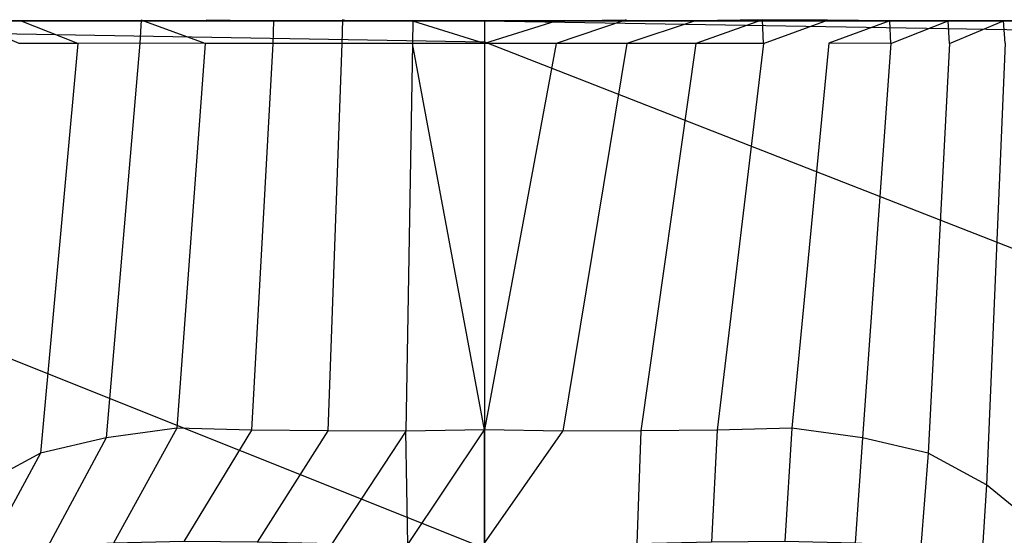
# Model space of a CAD drawing. Extents: x 0 to 0.36, y -0.56 to 0.
# Tile 37 of 40: x 0.125 to 0.242, y -0.061 to 0. Entities that reach past the tile are written whole.
import ezdxf

# ---------------------------------------------------------------- set-up
doc = ezdxf.new("R2010")
doc.units = 0
doc.layers.add('L1_WC_N_5638H0__0___REPLACEMTFO', color=7, linetype='CONTINUOUS')

msp = doc.modelspace()

# ---------------------------------------------------------------- linework, layer by layer
at = {"layer": 'L1_WC_N_5638H0__0___REPLACEMTFO', "color": 8}
for points, invisible_edges in [([(0.163141, 0, 0.003551), (0.163063, -0.002819, 0.003415), (0.154947, -0.000121, 0.00572), (0.163141, 0, 0.003551)], 14), ([(0.163567, -0.000123, 0.005886), (0.163141, 0, 0.003551), (0.154947, -0.000121, 0.00572), (0.163567, -0.000123, 0.005886)], 14), ([(0.171478, -0.002824, 0.002234), (0.163063, -0.002819, 0.003415), (0.163141, 0, 0.003551), (0.171478, -0.002824, 0.002234)], 14), ([(0.171676, -0.000123, 0.004379), (0.17149, -0.000184, 0.002197), (0.163141, 0, 0.003551), (0.171676, -0.000123, 0.004379)], 14), ([(0.163567, -0.000123, 0.005886), (0.171676, -0.000123, 0.004379), (0.163141, 0, 0.003551), (0.163567, -0.000123, 0.005886)], 14), ([(0.17149, -0.000184, 0.002197), (0.171478, -0.002824, 0.002234), (0.163141, 0, 0.003551), (0.17149, -0.000184, 0.002197)], 14), ([(0.188324, -0.000123, 0.004379), (0.196859, 0, 0.003551), (0.18851, -0.000184, 0.002197), (0.188324, -0.000123, 0.004379)], 14), ([(0.196433, -0.000123, 0.005886), (0.196859, 0, 0.003551), (0.188324, -0.000123, 0.004379), (0.196433, -0.000123, 0.005886)], 14), ([(0.196859, 0, 0.003551), (0.188522, -0.002824, 0.002234), (0.18851, -0.000184, 0.002197), (0.196859, 0, 0.003551)], 14), ([(0.196937, -0.002819, 0.003415), (0.188522, -0.002824, 0.002234), (0.196859, 0, 0.003551), (0.196937, -0.002819, 0.003415)], 14), ([(0.196433, -0.000123, 0.005886), (0.205053, -0.000121, 0.00572), (0.196859, 0, 0.003551), (0.196433, -0.000123, 0.005886)], 14), ([(0.205053, -0.000121, 0.00572), (0.196937, -0.002819, 0.003415), (0.196859, 0, 0.003551), (0.205053, -0.000121, 0.00572)], 14), ([(0.18, -0.000123, 0.357704), (0.028536, -0.000123, 0.337238), (0.026519, -0.000123, 0.352892), (0.18, -0.000123, 0.357704)], 15), ([(0.18, -0.000123, 0.357704), (0.026519, -0.000123, 0.352892), (0.026539, -0.000123, 0.356089), (0.18, -0.000123, 0.357704)], 15), ([(0.18, -0.000123, 0.357704), (0.026539, -0.000123, 0.356089), (0.027249, -0.000123, 0.357079), (0.18, -0.000123, 0.357704)], 15), ([(0.18, -0.000123, 0.357704), (0.027249, -0.000123, 0.357079), (0.028225, -0.000123, 0.357704), (0.18, -0.000123, 0.357704)], 15), ([(0.18, -0.000123, 0.357704), (0.028225, -0.000123, 0.357704), (0.02973, -0.000123, 0.357704), (0.18, -0.000123, 0.357704)], 15), ([(0.18, -0.000123, 0.357704), (0.032951, -0.000123, 0.300425), (0.028536, -0.000123, 0.337238), (0.18, -0.000123, 0.357704)], 15), ([(0.18, -0.00262, 0.359947), (0.02973, -0.000123, 0.359945), (0.029537, -0.002636, 0.359947), (0.18, -0.00262, 0.359947)], 13), ([(0.02973, -0.000123, 0.359945), (0.18, -0.000123, 0.357704), (0.02973, -0.000123, 0.357704), (0.02973, -0.000123, 0.359945)], 13), ([(0.18, -0.000123, 0.357704), (0.02973, -0.000123, 0.359945), (0.18, -0.000123, 0.359945), (0.18, -0.000123, 0.357704)], 14), ([(0.02973, -0.000123, 0.359945), (0.18, -0.00262, 0.359947), (0.18, -0.000123, 0.359945), (0.02973, -0.000123, 0.359945)], 14), ([(0.18, -0.000123, 0.357704), (0.033074, -0.000123, 0.299016), (0.032951, -0.000123, 0.300425), (0.18, -0.000123, 0.357704)], 15), ([(0.18, -0.000123, 0.357704), (0.035274, -0.000123, 0.274097), (0.033074, -0.000123, 0.299016), (0.18, -0.000123, 0.357704)], 15), ([(0.18, -0.000123, 0.357704), (0.037103, -0.000123, 0.254607), (0.035274, -0.000123, 0.274097), (0.18, -0.000123, 0.357704)], 15), ([(0.18, -0.000123, 0.357704), (0.039226, -0.000123, 0.234541), (0.037103, -0.000123, 0.254607), (0.18, -0.000123, 0.357704)], 15), ([(0.18, -0.000123, 0.357704), (0.043798, -0.000123, 0.200976), (0.039226, -0.000123, 0.234541), (0.18, -0.000123, 0.357704)], 15), ([(0.18, -0.000123, 0.357704), (0.048725, -0.000123, 0.174899), (0.043798, -0.000123, 0.200976), (0.18, -0.000123, 0.357704)], 13), ([(0.18, -0.000123, 0.357704), (0.055039, -0.000123, 0.149786), (0.048725, -0.000123, 0.174899), (0.18, -0.000123, 0.357704)], 10), ([(0.18, -0.000123, 0.357704), (0.058738, -0.000123, 0.137679), (0.055039, -0.000123, 0.149786), (0.18, -0.000123, 0.357704)], 13), ([(0.18, -0.000123, 0.357704), (0.063433, -0.000123, 0.124082), (0.058738, -0.000123, 0.137679), (0.18, -0.000123, 0.357704)], 10), ([(0.18, -0.000123, 0.357704), (0.065826, -0.000123, 0.117703), (0.063433, -0.000123, 0.124082), (0.18, -0.000123, 0.357704)], 13), ([(0.18, -0.000123, 0.357704), (0.068419, -0.000123, 0.111106), (0.065826, -0.000123, 0.117703), (0.18, -0.000123, 0.357704)], 10), ([(0.18, -0.000123, 0.357704), (0.070961, -0.000123, 0.104893), (0.068419, -0.000123, 0.111106), (0.18, -0.000123, 0.357704)], 13), ([(0.18, -0.000123, 0.357704), (0.073596, -0.000123, 0.098683), (0.070961, -0.000123, 0.104893), (0.18, -0.000123, 0.357704)], 10), ([(0.18, -0.000123, 0.357704), (0.078941, -0.000123, 0.086802), (0.073596, -0.000123, 0.098683), (0.18, -0.000123, 0.357704)], 13), ([(0.18, -0.000123, 0.357704), (0.083955, -0.000123, 0.076578), (0.078941, -0.000123, 0.086802), (0.18, -0.000123, 0.357704)], 10), ([(0.18, -0.000123, 0.357704), (0.089775, -0.000123, 0.065867), (0.083955, -0.000123, 0.076578), (0.18, -0.000123, 0.357704)], 13), ([(0.18, -0.000123, 0.357704), (0.09767, -0.000123, 0.053268), (0.089775, -0.000123, 0.065867), (0.18, -0.000123, 0.357704)], 10), ([(0.18, -0.000123, 0.357704), (0.10824, -0.000123, 0.039513), (0.09767, -0.000123, 0.053268), (0.18, -0.000123, 0.357704)], 13), ([(0.18, -0.000123, 0.357704), (0.113855, -0.000123, 0.033522), (0.10824, -0.000123, 0.039513), (0.18, -0.000123, 0.357704)], 10), ([(0.18, -0.000123, 0.357704), (0.11979, -0.000123, 0.02786), (0.113855, -0.000123, 0.033522), (0.18, -0.000123, 0.357704)], 13), ([(0.118326, -0.000118, 0.026127), (0.126188, -0.000123, 0.022687), (0.124885, -0.00012, 0.020837), (0.118326, -0.000118, 0.026127)], 13), ([(0.126188, -0.000123, 0.022687), (0.118326, -0.000118, 0.026127), (0.11979, -0.000123, 0.02786), (0.126188, -0.000123, 0.022687)], 14), ([(0.124725, -0.002808, 0.020823), (0.118326, -0.000118, 0.026127), (0.124885, -0.00012, 0.020837), (0.124725, -0.002808, 0.020823)], 14), ([(0.18, -0.000123, 0.357704), (0.126188, -0.000123, 0.022687), (0.11979, -0.000123, 0.02786), (0.18, -0.000123, 0.357704)], 10), ([(0.124885, -0.00012, 0.020837), (0.131717, -0.002812, 0.016058), (0.124725, -0.002808, 0.020823), (0.124885, -0.00012, 0.020837)], 13), ([(0.131717, -0.002812, 0.016058), (0.124885, -0.00012, 0.020837), (0.131848, -0.000151, 0.016068), (0.131717, -0.002812, 0.016058)], 14), ([(0.124885, -0.00012, 0.020837), (0.132968, -0.000123, 0.017996), (0.131848, -0.000151, 0.016068), (0.124885, -0.00012, 0.020837)], 14), ([(0.126188, -0.000123, 0.022687), (0.132968, -0.000123, 0.017996), (0.124885, -0.00012, 0.020837), (0.126188, -0.000123, 0.022687)], 14), ([(0.18, -0.000123, 0.357704), (0.132968, -0.000123, 0.017996), (0.126188, -0.000123, 0.022687), (0.18, -0.000123, 0.357704)], 13), ([(0.139069, -0.002805, 0.011853), (0.131717, -0.002812, 0.016058), (0.131848, -0.000151, 0.016068), (0.139069, -0.002805, 0.011853)], 14), ([(0.131848, -0.000151, 0.016068), (0.140226, -0.000123, 0.014076), (0.139235, -0.000052, 0.011973), (0.131848, -0.000151, 0.016068)], 14), ([(0.139235, -0.000052, 0.011973), (0.139069, -0.002805, 0.011853), (0.131848, -0.000151, 0.016068), (0.139235, -0.000052, 0.011973)], 14), ([(0.132968, -0.000123, 0.017996), (0.140226, -0.000123, 0.014076), (0.131848, -0.000151, 0.016068), (0.132968, -0.000123, 0.017996)], 14), ([(0.18, -0.000123, 0.357704), (0.140226, -0.000123, 0.014076), (0.132968, -0.000123, 0.017996), (0.18, -0.000123, 0.357704)], 10), ([(0.139235, -0.000052, 0.011973), (0.146831, -0.002809, 0.008422), (0.139069, -0.002805, 0.011853), (0.139235, -0.000052, 0.011973)], 13), ([(0.146831, -0.002809, 0.008422), (0.139235, -0.000052, 0.011973), (0.146965, -0.000029, 0.00856), (0.146831, -0.002809, 0.008422)], 14), ([(0.139235, -0.000052, 0.011973), (0.147769, -0.000123, 0.010756), (0.146965, -0.000029, 0.00856), (0.139235, -0.000052, 0.011973)], 14), ([(0.140226, -0.000123, 0.014076), (0.147769, -0.000123, 0.010756), (0.139235, -0.000052, 0.011973), (0.140226, -0.000123, 0.014076)], 14), ([(0.18, -0.000123, 0.357704), (0.147769, -0.000123, 0.010756), (0.140226, -0.000123, 0.014076), (0.18, -0.000123, 0.357704)], 13), ([(0.154867, -0.002821, 0.005674), (0.146831, -0.002809, 0.008422), (0.146965, -0.000029, 0.00856), (0.154867, -0.002821, 0.005674)], 14), ([(0.146965, -0.000029, 0.00856), (0.155537, -0.000123, 0.007895), (0.154947, -0.000121, 0.00572), (0.146965, -0.000029, 0.00856)], 14), ([(0.147769, -0.000123, 0.010756), (0.155537, -0.000123, 0.007895), (0.146965, -0.000029, 0.00856), (0.147769, -0.000123, 0.010756)], 14), ([(0.154947, -0.000121, 0.00572), (0.154867, -0.002821, 0.005674), (0.146965, -0.000029, 0.00856), (0.154947, -0.000121, 0.00572)], 14), ([(0.18, -0.000123, 0.357704), (0.155537, -0.000123, 0.007895), (0.147769, -0.000123, 0.010756), (0.18, -0.000123, 0.357704)], 10), ([(0.163063, -0.002819, 0.003415), (0.154867, -0.002821, 0.005674), (0.154947, -0.000121, 0.00572), (0.163063, -0.002819, 0.003415)], 14), ([(0.155537, -0.000123, 0.007895), (0.163567, -0.000123, 0.005886), (0.154947, -0.000121, 0.00572), (0.155537, -0.000123, 0.007895)], 14), ([(0.18, -0.000123, 0.357704), (0.163567, -0.000123, 0.005886), (0.155537, -0.000123, 0.007895), (0.18, -0.000123, 0.357704)], 13), ([(0.18, -0.000123, 0.357704), (0.171676, -0.000123, 0.004379), (0.163567, -0.000123, 0.005886), (0.18, -0.000123, 0.357704)], 10), ([(0.18, -0.002813, 0.001982), (0.171478, -0.002824, 0.002234), (0.17149, -0.000184, 0.002197), (0.18, -0.002813, 0.001982)], 14), ([(0.18, -0.000123, 0.004247), (0.18, -0.000123, 0.002003), (0.17149, -0.000184, 0.002197), (0.18, -0.000123, 0.004247)], 14), ([(0.171676, -0.000123, 0.004379), (0.18, -0.000123, 0.004247), (0.17149, -0.000184, 0.002197), (0.171676, -0.000123, 0.004379)], 14), ([(0.18, -0.002813, 0.001982), (0.17149, -0.000184, 0.002197), (0.18, -0.000123, 0.002003), (0.18, -0.002813, 0.001982)], 14), ([(0.171676, -0.000123, 0.004379), (0.18, -0.000123, 0.357704), (0.18, -0.000123, 0.004247), (0.171676, -0.000123, 0.004379)], 13), ([(0.18, -0.000123, 0.359945), (0.33027, -0.000123, 0.357704), (0.18, -0.000123, 0.357704), (0.18, -0.000123, 0.359945)], 13), ([(0.33027, -0.000123, 0.357704), (0.18, -0.000123, 0.359945), (0.33027, -0.000123, 0.359945), (0.33027, -0.000123, 0.357704)], 14), ([(0.18, -0.000123, 0.004247), (0.18851, -0.000184, 0.002197), (0.18, -0.000123, 0.002003), (0.18, -0.000123, 0.004247)], 14), ([(0.188324, -0.000123, 0.004379), (0.18851, -0.000184, 0.002197), (0.18, -0.000123, 0.004247), (0.188324, -0.000123, 0.004379)], 14), ([(0.18, -0.000123, 0.357704), (0.188324, -0.000123, 0.004379), (0.18, -0.000123, 0.004247), (0.18, -0.000123, 0.357704)], 13), ([(0.188324, -0.000123, 0.004379), (0.18, -0.000123, 0.357704), (0.196433, -0.000123, 0.005886), (0.188324, -0.000123, 0.004379)], 10), ([(0.196433, -0.000123, 0.005886), (0.18, -0.000123, 0.357704), (0.204463, -0.000123, 0.007895), (0.196433, -0.000123, 0.005886)], 13), ([(0.204463, -0.000123, 0.007895), (0.18, -0.000123, 0.357704), (0.212231, -0.000123, 0.010756), (0.204463, -0.000123, 0.007895)], 10), ([(0.212231, -0.000123, 0.010756), (0.18, -0.000123, 0.357704), (0.219774, -0.000123, 0.014076), (0.212231, -0.000123, 0.010756)], 13), ([(0.219774, -0.000123, 0.014076), (0.18, -0.000123, 0.357704), (0.227032, -0.000123, 0.017996), (0.219774, -0.000123, 0.014076)], 10), ([(0.227032, -0.000123, 0.017996), (0.18, -0.000123, 0.357704), (0.233812, -0.000123, 0.022687), (0.227032, -0.000123, 0.017996)], 13), ([(0.233812, -0.000123, 0.022687), (0.18, -0.000123, 0.357704), (0.24021, -0.000123, 0.02786), (0.233812, -0.000123, 0.022687)], 10), ([(0.24021, -0.000123, 0.02786), (0.18, -0.000123, 0.357704), (0.246145, -0.000123, 0.033522), (0.24021, -0.000123, 0.02786)], 13), ([(0.246145, -0.000123, 0.033522), (0.18, -0.000123, 0.357704), (0.25176, -0.000123, 0.039513), (0.246145, -0.000123, 0.033522)], 10), ([(0.25176, -0.000123, 0.039513), (0.18, -0.000123, 0.357704), (0.26233, -0.000123, 0.053268), (0.25176, -0.000123, 0.039513)], 13), ([(0.26233, -0.000123, 0.053268), (0.18, -0.000123, 0.357704), (0.270225, -0.000123, 0.065867), (0.26233, -0.000123, 0.053268)], 10), ([(0.270225, -0.000123, 0.065867), (0.18, -0.000123, 0.357704), (0.276045, -0.000123, 0.076578), (0.270225, -0.000123, 0.065867)], 13), ([(0.276045, -0.000123, 0.076578), (0.18, -0.000123, 0.357704), (0.281059, -0.000123, 0.086802), (0.276045, -0.000123, 0.076578)], 10), ([(0.281059, -0.000123, 0.086802), (0.18, -0.000123, 0.357704), (0.286404, -0.000123, 0.098683), (0.281059, -0.000123, 0.086802)], 13), ([(0.286404, -0.000123, 0.098683), (0.18, -0.000123, 0.357704), (0.289039, -0.000123, 0.104893), (0.286404, -0.000123, 0.098683)], 10), ([(0.289039, -0.000123, 0.104893), (0.18, -0.000123, 0.357704), (0.291581, -0.000123, 0.111106), (0.289039, -0.000123, 0.104893)], 13), ([(0.291581, -0.000123, 0.111106), (0.18, -0.000123, 0.357704), (0.294174, -0.000123, 0.117703), (0.291581, -0.000123, 0.111106)], 10), ([(0.294174, -0.000123, 0.117703), (0.18, -0.000123, 0.357704), (0.296567, -0.000123, 0.124082), (0.294174, -0.000123, 0.117703)], 13), ([(0.296567, -0.000123, 0.124082), (0.18, -0.000123, 0.357704), (0.301262, -0.000123, 0.137679), (0.296567, -0.000123, 0.124082)], 10), ([(0.301262, -0.000123, 0.137679), (0.18, -0.000123, 0.357704), (0.304961, -0.000123, 0.149786), (0.301262, -0.000123, 0.137679)], 13), ([(0.304961, -0.000123, 0.149786), (0.18, -0.000123, 0.357704), (0.311275, -0.000123, 0.174899), (0.304961, -0.000123, 0.149786)], 10), ([(0.311275, -0.000123, 0.174899), (0.18, -0.000123, 0.357704), (0.316202, -0.000123, 0.200976), (0.311275, -0.000123, 0.174899)], 13), ([(0.316202, -0.000123, 0.200976), (0.18, -0.000123, 0.357704), (0.320774, -0.000123, 0.234541), (0.316202, -0.000123, 0.200976)], 15), ([(0.320774, -0.000123, 0.234541), (0.18, -0.000123, 0.357704), (0.322897, -0.000123, 0.254607), (0.320774, -0.000123, 0.234541)], 15), ([(0.322897, -0.000123, 0.254607), (0.18, -0.000123, 0.357704), (0.324726, -0.000123, 0.274097), (0.322897, -0.000123, 0.254607)], 15), ([(0.324726, -0.000123, 0.274097), (0.18, -0.000123, 0.357704), (0.326926, -0.000123, 0.299016), (0.324726, -0.000123, 0.274097)], 15), ([(0.326926, -0.000123, 0.299016), (0.18, -0.000123, 0.357704), (0.327049, -0.000123, 0.300425), (0.326926, -0.000123, 0.299016)], 15), ([(0.327049, -0.000123, 0.300425), (0.18, -0.000123, 0.357704), (0.331464, -0.000123, 0.337238), (0.327049, -0.000123, 0.300425)], 15), ([(0.331464, -0.000123, 0.337238), (0.18, -0.000123, 0.357704), (0.333481, -0.000123, 0.352892), (0.331464, -0.000123, 0.337238)], 15), ([(0.333481, -0.000123, 0.352892), (0.18, -0.000123, 0.357704), (0.333461, -0.000123, 0.356089), (0.333481, -0.000123, 0.352892)], 15), ([(0.333461, -0.000123, 0.356089), (0.18, -0.000123, 0.357704), (0.332751, -0.000123, 0.357079), (0.333461, -0.000123, 0.356089)], 15), ([(0.332751, -0.000123, 0.357079), (0.18, -0.000123, 0.357704), (0.331775, -0.000123, 0.357704), (0.332751, -0.000123, 0.357079)], 15), ([(0.331775, -0.000123, 0.357704), (0.18, -0.000123, 0.357704), (0.33027, -0.000123, 0.357704), (0.331775, -0.000123, 0.357704)], 15), ([(0.330463, -0.002636, 0.359947), (0.18, -0.000123, 0.359945), (0.18, -0.00262, 0.359947), (0.330463, -0.002636, 0.359947)], 13), ([(0.18, -0.000123, 0.359945), (0.330463, -0.002636, 0.359947), (0.33027, -0.000123, 0.359945), (0.18, -0.000123, 0.359945)], 14), ([(0.18851, -0.000184, 0.002197), (0.18, -0.002813, 0.001982), (0.18, -0.000123, 0.002003), (0.18851, -0.000184, 0.002197)], 14), ([(0.188522, -0.002824, 0.002234), (0.18, -0.002813, 0.001982), (0.18851, -0.000184, 0.002197), (0.188522, -0.002824, 0.002234)], 14), ([(0.204463, -0.000123, 0.007895), (0.205053, -0.000121, 0.00572), (0.196433, -0.000123, 0.005886), (0.204463, -0.000123, 0.007895)], 14), ([(0.205133, -0.002821, 0.005674), (0.196937, -0.002819, 0.003415), (0.205053, -0.000121, 0.00572), (0.205133, -0.002821, 0.005674)], 14), ([(0.213035, -0.000029, 0.00856), (0.205053, -0.000121, 0.00572), (0.204463, -0.000123, 0.007895), (0.213035, -0.000029, 0.00856)], 14), ([(0.212231, -0.000123, 0.010756), (0.213035, -0.000029, 0.00856), (0.204463, -0.000123, 0.007895), (0.212231, -0.000123, 0.010756)], 14), ([(0.213035, -0.000029, 0.00856), (0.205133, -0.002821, 0.005674), (0.205053, -0.000121, 0.00572), (0.213035, -0.000029, 0.00856)], 14), ([(0.213169, -0.002809, 0.008422), (0.205133, -0.002821, 0.005674), (0.213035, -0.000029, 0.00856), (0.213169, -0.002809, 0.008422)], 14), ([(0.220765, -0.000052, 0.011973), (0.213035, -0.000029, 0.00856), (0.212231, -0.000123, 0.010756), (0.220765, -0.000052, 0.011973)], 14), ([(0.219774, -0.000123, 0.014076), (0.220765, -0.000052, 0.011973), (0.212231, -0.000123, 0.010756), (0.219774, -0.000123, 0.014076)], 14), ([(0.220765, -0.000052, 0.011973), (0.213169, -0.002809, 0.008422), (0.213035, -0.000029, 0.00856), (0.220765, -0.000052, 0.011973)], 13), ([(0.213169, -0.002809, 0.008422), (0.220765, -0.000052, 0.011973), (0.220931, -0.002805, 0.011853), (0.213169, -0.002809, 0.008422)], 14), ([(0.228152, -0.000151, 0.016068), (0.220765, -0.000052, 0.011973), (0.219774, -0.000123, 0.014076), (0.228152, -0.000151, 0.016068)], 14), ([(0.227032, -0.000123, 0.017996), (0.228152, -0.000151, 0.016068), (0.219774, -0.000123, 0.014076), (0.227032, -0.000123, 0.017996)], 14), ([(0.228152, -0.000151, 0.016068), (0.220931, -0.002805, 0.011853), (0.220765, -0.000052, 0.011973), (0.228152, -0.000151, 0.016068)], 14), ([(0.228283, -0.002812, 0.016058), (0.220931, -0.002805, 0.011853), (0.228152, -0.000151, 0.016068), (0.228283, -0.002812, 0.016058)], 14), ([(0.235115, -0.00012, 0.020837), (0.228152, -0.000151, 0.016068), (0.227032, -0.000123, 0.017996), (0.235115, -0.00012, 0.020837)], 14), ([(0.233812, -0.000123, 0.022687), (0.235115, -0.00012, 0.020837), (0.227032, -0.000123, 0.017996), (0.233812, -0.000123, 0.022687)], 14), ([(0.235115, -0.00012, 0.020837), (0.228283, -0.002812, 0.016058), (0.228152, -0.000151, 0.016068), (0.235115, -0.00012, 0.020837)], 13), ([(0.228283, -0.002812, 0.016058), (0.235115, -0.00012, 0.020837), (0.235275, -0.002808, 0.020823), (0.228283, -0.002812, 0.016058)], 14), ([(0.233812, -0.000123, 0.022687), (0.241674, -0.000118, 0.026127), (0.235115, -0.00012, 0.020837), (0.233812, -0.000123, 0.022687)], 13), ([(0.241674, -0.000118, 0.026127), (0.233812, -0.000123, 0.022687), (0.24021, -0.000123, 0.02786), (0.241674, -0.000118, 0.026127)], 14), ([(0.241674, -0.000118, 0.026127), (0.235275, -0.002808, 0.020823), (0.235115, -0.00012, 0.020837), (0.241674, -0.000118, 0.026127)], 13), ([(0.235275, -0.002808, 0.020823), (0.241674, -0.000118, 0.026127), (0.241862, -0.002804, 0.026119), (0.235275, -0.002808, 0.020823)], 14), ([(0.24021, -0.000123, 0.02786), (0.247751, -0.000128, 0.031931), (0.241674, -0.000118, 0.026127), (0.24021, -0.000123, 0.02786)], 13), ([(0.247751, -0.000128, 0.031931), (0.24021, -0.000123, 0.02786), (0.246145, -0.000123, 0.033522), (0.247751, -0.000128, 0.031931)], 14), ([(0.247751, -0.000128, 0.031931), (0.241862, -0.002804, 0.026119), (0.241674, -0.000118, 0.026127), (0.247751, -0.000128, 0.031931)], 13), ([(0.18, -0.062769, 0.359998), (0.029537, -0.002636, 0.359947), (0.025197, -0.06315, 0.359998), (0.18, -0.062769, 0.359998)], 13), ([(0.029537, -0.002636, 0.359947), (0.18, -0.062769, 0.359998), (0.18, -0.00262, 0.359947), (0.029537, -0.002636, 0.359947)], 14), ([(0.127288, -0.051469, 0.016581), (0.120334, -0.055236, 0.02154), (0.124725, -0.002808, 0.020823), (0.127288, -0.051469, 0.016581)], 14), ([(0.131717, -0.002812, 0.016058), (0.127288, -0.051469, 0.016581), (0.124725, -0.002808, 0.020823), (0.131717, -0.002812, 0.016058)], 14), ([(0.13506, -0.049651, 0.011869), (0.127288, -0.051469, 0.016581), (0.131717, -0.002812, 0.016058), (0.13506, -0.049651, 0.011869)], 14), ([(0.139069, -0.002805, 0.011853), (0.13506, -0.049651, 0.011869), (0.131717, -0.002812, 0.016058), (0.139069, -0.002805, 0.011853)], 14), ([(0.143483, -0.048523, 0.00814), (0.13506, -0.049651, 0.011869), (0.139069, -0.002805, 0.011853), (0.143483, -0.048523, 0.00814)], 14), ([(0.146831, -0.002809, 0.008422), (0.143483, -0.048523, 0.00814), (0.139069, -0.002805, 0.011853), (0.146831, -0.002809, 0.008422)], 14), ([(0.15235, -0.048739, 0.005268), (0.143483, -0.048523, 0.00814), (0.146831, -0.002809, 0.008422), (0.15235, -0.048739, 0.005268)], 14), ([(0.154867, -0.002821, 0.005674), (0.15235, -0.048739, 0.005268), (0.146831, -0.002809, 0.008422), (0.154867, -0.002821, 0.005674)], 14), ([(0.161411, -0.048828, 0.003082), (0.15235, -0.048739, 0.005268), (0.154867, -0.002821, 0.005674), (0.161411, -0.048828, 0.003082)], 14), ([(0.163063, -0.002819, 0.003415), (0.161411, -0.048828, 0.003082), (0.154867, -0.002821, 0.005674), (0.163063, -0.002819, 0.003415)], 14), ([(0.170667, -0.048873, 0.001957), (0.161411, -0.048828, 0.003082), (0.163063, -0.002819, 0.003415), (0.170667, -0.048873, 0.001957)], 14), ([(0.171478, -0.002824, 0.002234), (0.170667, -0.048873, 0.001957), (0.163063, -0.002819, 0.003415), (0.171478, -0.002824, 0.002234)], 14), ([(0.18, -0.048716, 0.001624), (0.170667, -0.048873, 0.001957), (0.171478, -0.002824, 0.002234), (0.18, -0.048716, 0.001624)], 14), ([(0.18, -0.048716, 0.001624), (0.171478, -0.002824, 0.002234), (0.18, -0.002813, 0.001982), (0.18, -0.048716, 0.001624)], 14), ([(0.334803, -0.06315, 0.359998), (0.18, -0.00262, 0.359947), (0.18, -0.062769, 0.359998), (0.334803, -0.06315, 0.359998)], 13), ([(0.18, -0.00262, 0.359947), (0.334803, -0.06315, 0.359998), (0.330463, -0.002636, 0.359947), (0.18, -0.00262, 0.359947)], 14), ([(0.188522, -0.002824, 0.002234), (0.18, -0.048716, 0.001624), (0.18, -0.002813, 0.001982), (0.188522, -0.002824, 0.002234)], 14), ([(0.189333, -0.048873, 0.001957), (0.18, -0.048716, 0.001624), (0.188522, -0.002824, 0.002234), (0.189333, -0.048873, 0.001957)], 14), ([(0.196937, -0.002819, 0.003415), (0.189333, -0.048873, 0.001957), (0.188522, -0.002824, 0.002234), (0.196937, -0.002819, 0.003415)], 14), ([(0.198589, -0.048828, 0.003082), (0.189333, -0.048873, 0.001957), (0.196937, -0.002819, 0.003415), (0.198589, -0.048828, 0.003082)], 14), ([(0.205133, -0.002821, 0.005674), (0.198589, -0.048828, 0.003082), (0.196937, -0.002819, 0.003415), (0.205133, -0.002821, 0.005674)], 14), ([(0.20765, -0.048739, 0.005268), (0.198589, -0.048828, 0.003082), (0.205133, -0.002821, 0.005674), (0.20765, -0.048739, 0.005268)], 14), ([(0.213169, -0.002809, 0.008422), (0.20765, -0.048739, 0.005268), (0.205133, -0.002821, 0.005674), (0.213169, -0.002809, 0.008422)], 14), ([(0.216517, -0.048523, 0.00814), (0.20765, -0.048739, 0.005268), (0.213169, -0.002809, 0.008422), (0.216517, -0.048523, 0.00814)], 14), ([(0.220931, -0.002805, 0.011853), (0.216517, -0.048523, 0.00814), (0.213169, -0.002809, 0.008422), (0.220931, -0.002805, 0.011853)], 14), ([(0.22494, -0.049651, 0.011869), (0.216517, -0.048523, 0.00814), (0.220931, -0.002805, 0.011853), (0.22494, -0.049651, 0.011869)], 14), ([(0.228283, -0.002812, 0.016058), (0.22494, -0.049651, 0.011869), (0.220931, -0.002805, 0.011853), (0.228283, -0.002812, 0.016058)], 14), ([(0.232712, -0.051469, 0.016581), (0.22494, -0.049651, 0.011869), (0.228283, -0.002812, 0.016058), (0.232712, -0.051469, 0.016581)], 14), ([(0.235275, -0.002808, 0.020823), (0.232712, -0.051469, 0.016581), (0.228283, -0.002812, 0.016058), (0.235275, -0.002808, 0.020823)], 14), ([(0.239666, -0.055236, 0.02154), (0.232712, -0.051469, 0.016581), (0.235275, -0.002808, 0.020823), (0.239666, -0.055236, 0.02154)], 14), ([(0.241862, -0.002804, 0.026119), (0.239666, -0.055236, 0.02154), (0.235275, -0.002808, 0.020823), (0.241862, -0.002804, 0.026119)], 14), ([(0.246044, -0.060491, 0.02617), (0.239666, -0.055236, 0.02154), (0.241862, -0.002804, 0.026119), (0.246044, -0.060491, 0.02617)], 14), ([(0.143483, -0.048523, 0.00814), (0.135939, -0.062185, 0.010863), (0.13506, -0.049651, 0.011869), (0.143483, -0.048523, 0.00814)], 14), ([(0.144302, -0.06199, 0.00737), (0.135939, -0.062185, 0.010863), (0.143483, -0.048523, 0.00814), (0.144302, -0.06199, 0.00737)], 14), ([(0.15235, -0.048739, 0.005268), (0.144302, -0.06199, 0.00737), (0.143483, -0.048523, 0.00814), (0.15235, -0.048739, 0.005268)], 14), ([(0.153002, -0.062064, 0.00478), (0.144302, -0.06199, 0.00737), (0.15235, -0.048739, 0.005268), (0.153002, -0.062064, 0.00478)], 14), ([(0.161411, -0.048828, 0.003082), (0.153002, -0.062064, 0.00478), (0.15235, -0.048739, 0.005268), (0.161411, -0.048828, 0.003082)], 14), ([(0.161872, -0.062245, 0.002826), (0.153002, -0.062064, 0.00478), (0.161411, -0.048828, 0.003082), (0.161872, -0.062245, 0.002826)], 14), ([(0.170667, -0.048873, 0.001957), (0.161872, -0.062245, 0.002826), (0.161411, -0.048828, 0.003082), (0.170667, -0.048873, 0.001957)], 14), ([(0.170906, -0.062329, 0.001845), (0.161872, -0.062245, 0.002826), (0.170667, -0.048873, 0.001957), (0.170906, -0.062329, 0.001845)], 14), ([(0.18, -0.048716, 0.001624), (0.170906, -0.062329, 0.001845), (0.170667, -0.048873, 0.001957), (0.18, -0.048716, 0.001624)], 13), ([(0.170906, -0.062329, 0.001845), (0.18, -0.048716, 0.001624), (0.18, -0.06217, 0.001521), (0.170906, -0.062329, 0.001845)], 14), ([(0.189333, -0.048873, 0.001957), (0.18, -0.06217, 0.001521), (0.18, -0.048716, 0.001624), (0.189333, -0.048873, 0.001957)], 13), ([(0.18, -0.06217, 0.001521), (0.189333, -0.048873, 0.001957), (0.189094, -0.062329, 0.001845), (0.18, -0.06217, 0.001521)], 14), ([(0.198128, -0.062245, 0.002826), (0.189094, -0.062329, 0.001845), (0.189333, -0.048873, 0.001957), (0.198128, -0.062245, 0.002826)], 14), ([(0.198589, -0.048828, 0.003082), (0.198128, -0.062245, 0.002826), (0.189333, -0.048873, 0.001957), (0.198589, -0.048828, 0.003082)], 14), ([(0.206998, -0.062064, 0.00478), (0.198128, -0.062245, 0.002826), (0.198589, -0.048828, 0.003082), (0.206998, -0.062064, 0.00478)], 14), ([(0.20765, -0.048739, 0.005268), (0.206998, -0.062064, 0.00478), (0.198589, -0.048828, 0.003082), (0.20765, -0.048739, 0.005268)], 14), ([(0.215698, -0.06199, 0.00737), (0.206998, -0.062064, 0.00478), (0.20765, -0.048739, 0.005268), (0.215698, -0.06199, 0.00737)], 14), ([(0.216517, -0.048523, 0.00814), (0.215698, -0.06199, 0.00737), (0.20765, -0.048739, 0.005268), (0.216517, -0.048523, 0.00814)], 14), ([(0.224061, -0.062185, 0.010863), (0.215698, -0.06199, 0.00737), (0.216517, -0.048523, 0.00814), (0.224061, -0.062185, 0.010863)], 14), ([(0.22494, -0.049651, 0.011869), (0.224061, -0.062185, 0.010863), (0.216517, -0.048523, 0.00814), (0.22494, -0.049651, 0.011869)], 14), ([(0.13506, -0.049651, 0.011869), (0.12813, -0.062574, 0.015415), (0.127288, -0.051469, 0.016581), (0.13506, -0.049651, 0.011869)], 14), ([(0.135939, -0.062185, 0.010863), (0.12813, -0.062574, 0.015415), (0.13506, -0.049651, 0.011869), (0.135939, -0.062185, 0.010863)], 14), ([(0.23187, -0.062574, 0.015415), (0.224061, -0.062185, 0.010863), (0.22494, -0.049651, 0.011869), (0.23187, -0.062574, 0.015415)], 14), ([(0.232712, -0.051469, 0.016581), (0.23187, -0.062574, 0.015415), (0.22494, -0.049651, 0.011869), (0.232712, -0.051469, 0.016581)], 14), ([(0.127288, -0.051469, 0.016581), (0.120861, -0.063346, 0.02073), (0.120334, -0.055236, 0.02154), (0.127288, -0.051469, 0.016581)], 14), ([(0.12813, -0.062574, 0.015415), (0.120861, -0.063346, 0.02073), (0.127288, -0.051469, 0.016581), (0.12813, -0.062574, 0.015415)], 14), ([(0.239139, -0.063346, 0.02073), (0.23187, -0.062574, 0.015415), (0.232712, -0.051469, 0.016581), (0.239139, -0.063346, 0.02073)], 14), ([(0.239666, -0.055236, 0.02154), (0.239139, -0.063346, 0.02073), (0.232712, -0.051469, 0.016581), (0.239666, -0.055236, 0.02154)], 14), ([(0.246002, -0.0651, 0.026357), (0.239139, -0.063346, 0.02073), (0.239666, -0.055236, 0.02154), (0.246002, -0.0651, 0.026357)], 14), ([(0.246044, -0.060491, 0.02617), (0.246002, -0.0651, 0.026357), (0.239666, -0.055236, 0.02154), (0.246044, -0.060491, 0.02617)], 14)]:
    msp.add_3dface(points, dxfattribs=dict(at, invisible_edges=invisible_edges))

doc.saveas('drawing.dxf')
